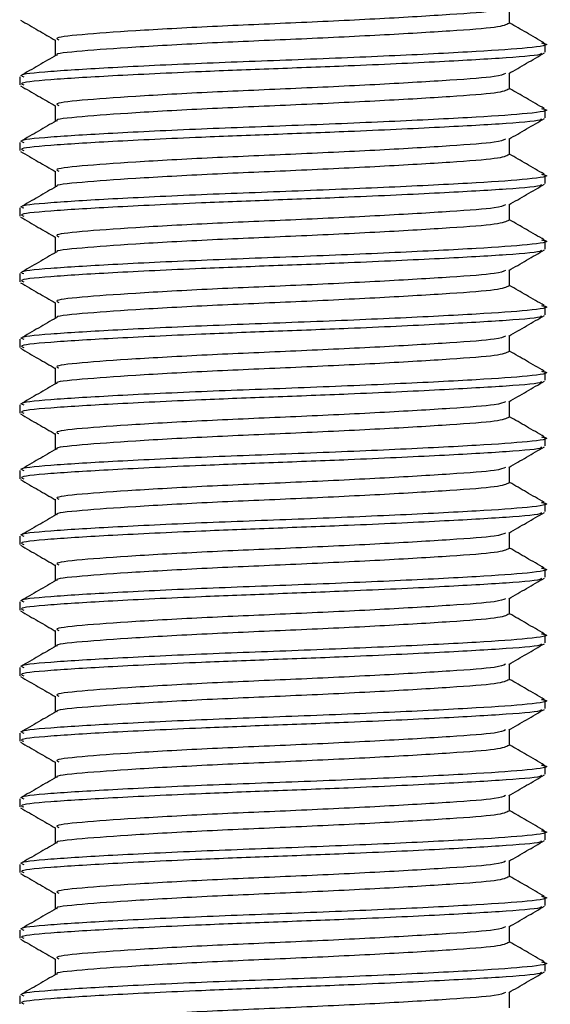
# Model space of a CAD drawing. Header units: millimetres. Extents: x 0 to 420, y 0 to 297.
# Tile 65 of 72: x 317.481 to 318.378, y 196.21 to 197.876. Entities that reach past the tile are written whole.
import ezdxf

# ---------------------------------------------------------------- set-up
doc = ezdxf.new("R2010")
doc.units = ezdxf.units.MM

msp = doc.modelspace()

# ---------------------------------------------------------------- linework, layer by layer
at = {"color": 7, "linetype": 'Continuous', "lineweight": 25}
for p, q in [((318.30929, 197.86934), (318.30929, 197.89632)), ((317.54138, 197.84159), (317.54138, 197.81457)), ((318.36938, 197.82075), (318.36938, 197.83465)), ((317.48129, 197.77915), (317.48129, 197.76527)), ((318.30929, 197.75833), (318.30929, 197.78531)), ((317.54138, 197.73058), (317.54138, 197.70356)), ((318.36938, 197.70974), (318.36938, 197.72364)), ((318.30929, 197.64732), (318.30929, 197.6743)), ((317.48129, 197.66814), (317.48129, 197.65426)), ((317.54138, 197.61957), (317.54138, 197.59255)), ((318.36938, 197.59872), (318.36938, 197.61263)), ((317.48129, 197.55713), (317.48129, 197.54325)), ((318.30929, 197.53631), (318.30929, 197.56329)), ((317.54138, 197.50856), (317.54138, 197.48154)), ((318.36938, 197.48771), (318.36938, 197.50162)), ((317.48129, 197.44612), (317.48129, 197.43224)), ((318.30929, 197.4253), (318.30929, 197.45228)), ((317.54138, 197.39755), (317.54138, 197.37053)), ((318.36938, 197.3767), (318.36938, 197.39061)), ((318.30929, 197.31429), (318.30929, 197.34126)), ((317.48129, 197.33511), (317.48129, 197.32123)), ((317.54138, 197.28654), (317.54138, 197.25952)), ((318.36938, 197.26569), (318.36938, 197.27959)), ((317.48129, 197.22409), (317.48129, 197.21022)), ((318.30929, 197.20328), (318.30929, 197.23025)), ((317.54138, 197.17553), (317.54138, 197.14851)), ((318.36938, 197.15468), (318.36938, 197.16858)), ((317.48129, 197.11308), (317.48129, 197.09921)), ((318.30929, 197.09227), (318.30929, 197.11924)), ((317.54138, 197.06452), (317.54138, 197.0375)), ((318.36938, 197.04367), (318.36938, 197.05757)), ((318.30929, 196.98126), (318.30929, 197.00823)), ((317.48129, 197.00207), (317.48129, 196.9882)), ((317.54138, 196.95351), (317.54138, 196.92649)), ((318.36938, 196.93266), (318.36938, 196.94656)), ((317.48129, 196.89106), (317.48129, 196.87719)), ((318.30929, 196.87025), (318.30929, 196.89722)), ((317.54138, 196.84249), (317.54138, 196.81547)), ((318.36938, 196.82165), (318.36938, 196.83555)), ((317.48129, 196.78005), (317.48129, 196.76618)), ((318.30929, 196.75924), (318.30929, 196.78621)), ((317.54138, 196.73148), (317.54138, 196.70446)), ((318.36938, 196.71064), (318.36938, 196.72454)), ((318.30929, 196.64823), (318.30929, 196.6752)), ((317.48129, 196.66904), (317.48129, 196.65516)), ((317.54138, 196.62047), (317.54138, 196.59345)), ((318.36938, 196.59963), (318.36938, 196.61353)), ((317.48129, 196.55803), (317.48129, 196.54415)), ((318.30929, 196.53722), (318.30929, 196.56419)), ((317.54138, 196.50946), (317.54138, 196.48244)), ((318.36938, 196.48862), (318.36938, 196.50252)), ((317.48129, 196.44702), (317.48129, 196.43314)), ((318.30929, 196.4262), (318.30929, 196.45318)), ((317.54138, 196.39845), (317.54138, 196.37143)), ((318.36938, 196.37761), (318.36938, 196.39151)), ((318.30929, 196.31519), (318.30929, 196.34217)), ((317.48129, 196.33601), (317.48129, 196.32213)), ((317.54138, 196.28744), (317.54138, 196.26042)), ((318.36938, 196.2666), (318.36938, 196.2805)), ((317.48129, 196.225), (317.48129, 196.21112)), ((318.30929, 196.20418), (318.30929, 196.23116))]:
    msp.add_line(p, q, dxfattribs=at)
for points, knots in [([(318.30231, 197.8955), (318.29837, 197.89374), (318.28926, 197.88967), (318.21262, 197.88421), (318.09446, 197.87705), (317.9498, 197.87017), (317.80247, 197.86404), (317.67173, 197.85672), (317.58136, 197.85023), (317.53821, 197.84533), (317.54563, 197.8423), (317.54735, 197.8416)], [0, 0, 0, 0, 0.0928513, 0.2144969, 0.3409489, 0.4662923, 0.5884099, 0.7154561, 0.8391321, 0.9626844, 1, 1, 1, 1]), ([(317.48259, 197.87485), (317.49265, 197.86903), (317.51224, 197.85769), (317.53184, 197.84634), (317.54138, 197.84081)], [0, 0, 0, 0, 0.5130376, 1, 1, 1, 1]), ([(318.30828, 197.86935), (318.30357, 197.86704), (318.29417, 197.86241), (318.21307, 197.85645), (318.09434, 197.8493), (317.94981, 197.84241), (317.80256, 197.83629), (317.67135, 197.82897), (317.58276, 197.82247), (317.53985, 197.81814), (317.54424, 197.81572), (317.54443, 197.81561)], [0, 0, 0, 0, 0.1221089, 0.2440673, 0.3708443, 0.4965099, 0.6189414, 0.7463142, 0.8703081, 0.994178, 1, 1, 1, 1]), ([(318.36782, 197.83619), (318.35777, 197.84201), (318.33825, 197.8533), (318.31875, 197.8646), (318.30929, 197.87008)], [0, 0, 0, 0, 0.5152084, 1, 1, 1, 1]), ([(318.36298, 197.83617), (318.36537, 197.83576), (318.3809, 197.83305), (318.34648, 197.82776), (318.25992, 197.82177), (318.12029, 197.8146), (317.95379, 197.80772), (317.7832, 197.8016), (317.63206, 197.79427), (317.52752, 197.78779), (317.47762, 197.78288), (317.48621, 197.77985), (317.4882, 197.77915)], [0, 0, 0, 0, 0.0217297, 0.1414261, 0.2565525, 0.3762225, 0.4948447, 0.6104172, 0.7306489, 0.8476948, 0.9646236, 1, 1, 1, 1]), ([(317.54315, 197.8156), (317.5331, 197.80978), (317.51301, 197.79813), (317.4929, 197.7865), (317.48285, 197.78068)], [0, 0, 0, 0, 0.4999039, 1, 1, 1, 1]), ([(318.36179, 197.81933), (318.36257, 197.81873), (318.36635, 197.81581), (318.30924, 197.81096), (318.19716, 197.80451), (318.05262, 197.79775), (317.91107, 197.79242), (317.77096, 197.7871), (317.63201, 197.7804), (317.52754, 197.77391), (317.47762, 197.769), (317.48621, 197.76598), (317.4882, 197.76527)], [0, 0, 0, 0, 0.0318208, 0.1550726, 0.2780795, 0.40465, 0.4988, 0.5899648, 0.7165084, 0.839699, 0.9627664, 1, 1, 1, 1]), ([(318.30777, 197.78443), (318.31782, 197.79025), (318.33792, 197.80189), (318.35802, 197.81353), (318.36808, 197.81935)], [0, 0, 0, 0, 0.4998993, 1, 1, 1, 1]), ([(318.30231, 197.78448), (318.29837, 197.78273), (318.28926, 197.77866), (318.21262, 197.7732), (318.09446, 197.76604), (317.9498, 197.75916), (317.80247, 197.75303), (317.67173, 197.74571), (317.58136, 197.73922), (317.53821, 197.73431), (317.54563, 197.73129), (317.54735, 197.73058)], [0, 0, 0, 0, 0.0928513, 0.2144969, 0.3409489, 0.4662923, 0.5884099, 0.7154561, 0.8391321, 0.9626844, 1, 1, 1, 1]), ([(317.48259, 197.76384), (317.49265, 197.75802), (317.51224, 197.74668), (317.53184, 197.73533), (317.54138, 197.7298)], [0, 0, 0, 0, 0.51303762, 1, 1, 1, 1]), ([(318.30828, 197.75834), (318.30357, 197.75603), (318.29417, 197.7514), (318.21307, 197.74544), (318.09434, 197.73829), (317.94981, 197.7314), (317.80256, 197.72528), (317.67135, 197.71796), (317.58276, 197.71146), (317.53985, 197.70713), (317.54424, 197.70471), (317.54443, 197.7046)], [0, 0, 0, 0, 0.1221089, 0.2440673, 0.3708443, 0.4965099, 0.6189414, 0.7463142, 0.8703081, 0.994178, 1, 1, 1, 1]), ([(318.36782, 197.72518), (318.35777, 197.73099), (318.33825, 197.74229), (318.31875, 197.75359), (318.30929, 197.75907)], [0, 0, 0, 0, 0.5152084, 1, 1, 1, 1]), ([(318.36298, 197.72516), (318.36537, 197.72475), (318.3809, 197.72204), (318.34648, 197.71675), (318.25992, 197.71076), (318.12029, 197.70359), (317.95379, 197.69671), (317.7832, 197.69059), (317.63206, 197.68326), (317.52752, 197.67678), (317.47762, 197.67187), (317.48621, 197.66884), (317.4882, 197.66814)], [0, 0, 0, 0, 0.0217297, 0.1414261, 0.2565525, 0.3762225, 0.4948447, 0.6104172, 0.7306489, 0.8476948, 0.9646236, 1, 1, 1, 1]), ([(318.36179, 197.70832), (318.36257, 197.70772), (318.36635, 197.7048), (318.30924, 197.69995), (318.19716, 197.6935), (318.05262, 197.68674), (317.91107, 197.68141), (317.77096, 197.67609), (317.63201, 197.66939), (317.52754, 197.6629), (317.47762, 197.65799), (317.48621, 197.65496), (317.4882, 197.65426)], [0, 0, 0, 0, 0.0318208, 0.1550726, 0.2780795, 0.40465, 0.4988, 0.5899648, 0.7165084, 0.839699, 0.9627664, 1, 1, 1, 1]), ([(318.30777, 197.67342), (318.31782, 197.67924), (318.33792, 197.69088), (318.35802, 197.70252), (318.36808, 197.70834)], [0, 0, 0, 0, 0.4998993, 1, 1, 1, 1]), ([(317.54315, 197.70459), (317.5331, 197.69877), (317.51301, 197.68712), (317.4929, 197.67549), (317.48285, 197.66967)], [0, 0, 0, 0, 0.4999039, 1, 1, 1, 1]), ([(318.30231, 197.67347), (318.29837, 197.67171), (318.28926, 197.66765), (318.21262, 197.66219), (318.09446, 197.65503), (317.9498, 197.64814), (317.80247, 197.64202), (317.67173, 197.6347), (317.58136, 197.62821), (317.53821, 197.6233), (317.54563, 197.62028), (317.54735, 197.61957)], [0, 0, 0, 0, 0.0928513, 0.2144969, 0.3409489, 0.4662923, 0.5884099, 0.7154561, 0.8391321, 0.9626844, 1, 1, 1, 1]), ([(317.48259, 197.65283), (317.49265, 197.64701), (317.51224, 197.63567), (317.53184, 197.62432), (317.54138, 197.61879)], [0, 0, 0, 0, 0.5130376, 1, 1, 1, 1]), ([(318.30828, 197.64733), (318.30357, 197.64501), (318.29417, 197.64039), (318.21307, 197.63443), (318.09434, 197.62728), (317.94981, 197.62039), (317.80256, 197.61427), (317.67135, 197.60695), (317.58276, 197.60045), (317.53985, 197.59612), (317.54424, 197.5937), (317.54443, 197.59359)], [0, 0, 0, 0, 0.1221089, 0.2440673, 0.3708443, 0.4965099, 0.6189414, 0.7463142, 0.8703081, 0.994178, 1, 1, 1, 1]), ([(318.36782, 197.61417), (318.35777, 197.61998), (318.33825, 197.63128), (318.31875, 197.64258), (318.30929, 197.64806)], [0, 0, 0, 0, 0.5152084, 1, 1, 1, 1]), ([(318.36298, 197.61415), (318.36537, 197.61374), (318.3809, 197.61103), (318.34648, 197.60573), (318.25992, 197.59975), (318.12029, 197.59258), (317.95379, 197.5857), (317.7832, 197.57958), (317.63206, 197.57225), (317.52752, 197.56577), (317.47762, 197.56086), (317.48621, 197.55783), (317.4882, 197.55713)], [0, 0, 0, 0, 0.0217297, 0.1414261, 0.2565525, 0.3762225, 0.4948447, 0.6104172, 0.7306489, 0.8476948, 0.9646236, 1, 1, 1, 1]), ([(317.54315, 197.59357), (317.5331, 197.58775), (317.51301, 197.57611), (317.4929, 197.56448), (317.48285, 197.55866)], [0, 0, 0, 0, 0.4999039, 1, 1, 1, 1]), ([(318.36179, 197.59731), (318.36257, 197.59671), (318.36635, 197.59379), (318.30924, 197.58894), (318.19716, 197.58249), (318.05262, 197.57573), (317.91107, 197.5704), (317.77096, 197.56508), (317.63201, 197.55838), (317.52754, 197.55189), (317.47762, 197.54698), (317.48621, 197.54395), (317.4882, 197.54325)], [0, 0, 0, 0, 0.0318208, 0.1550726, 0.2780795, 0.40465, 0.4988, 0.5899648, 0.7165084, 0.839699, 0.9627664, 1, 1, 1, 1]), ([(318.30777, 197.56241), (318.31782, 197.56823), (318.33792, 197.57987), (318.35802, 197.59151), (318.36808, 197.59733)], [0, 0, 0, 0, 0.4998993, 1, 1, 1, 1]), ([(318.30231, 197.56246), (318.29837, 197.5607), (318.28926, 197.55664), (318.21262, 197.55118), (318.09446, 197.54402), (317.9498, 197.53713), (317.80247, 197.53101), (317.67173, 197.52369), (317.58136, 197.5172), (317.53821, 197.51229), (317.54563, 197.50927), (317.54735, 197.50856)], [0, 0, 0, 0, 0.0928513, 0.2144969, 0.3409489, 0.4662923, 0.5884099, 0.7154561, 0.8391321, 0.9626844, 1, 1, 1, 1]), ([(317.48259, 197.54182), (317.49265, 197.536), (317.51224, 197.52466), (317.53184, 197.51331), (317.54138, 197.50778)], [0, 0, 0, 0, 0.5130376, 1, 1, 1, 1]), ([(318.30828, 197.53632), (318.30357, 197.534), (318.29417, 197.52938), (318.21307, 197.52342), (318.09434, 197.51626), (317.94981, 197.50938), (317.80256, 197.50326), (317.67135, 197.49594), (317.58276, 197.48943), (317.53985, 197.48511), (317.54424, 197.48269), (317.54443, 197.48258)], [0, 0, 0, 0, 0.1221089, 0.2440673, 0.3708443, 0.4965099, 0.6189414, 0.7463142, 0.8703081, 0.994178, 1, 1, 1, 1]), ([(318.36782, 197.50315), (318.35777, 197.50897), (318.33825, 197.52027), (318.31875, 197.53157), (318.30929, 197.53704)], [0, 0, 0, 0, 0.5152084, 1, 1, 1, 1]), ([(318.36298, 197.50314), (318.36537, 197.50272), (318.3809, 197.50002), (318.34648, 197.49472), (318.25992, 197.48874), (318.12029, 197.48157), (317.95379, 197.47469), (317.7832, 197.46857), (317.63206, 197.46124), (317.52752, 197.45476), (317.47762, 197.44985), (317.48621, 197.44682), (317.4882, 197.44612)], [0, 0, 0, 0, 0.0217297, 0.1414261, 0.2565525, 0.3762225, 0.4948447, 0.6104172, 0.7306489, 0.8476948, 0.9646236, 1, 1, 1, 1]), ([(317.54315, 197.48256), (317.5331, 197.47674), (317.51301, 197.4651), (317.4929, 197.45347), (317.48285, 197.44765)], [0, 0, 0, 0, 0.4999039, 1, 1, 1, 1]), ([(318.36179, 197.4863), (318.36257, 197.4857), (318.36635, 197.48277), (318.30924, 197.47793), (318.19716, 197.47148), (318.05262, 197.46472), (317.91107, 197.45939), (317.77096, 197.45407), (317.63201, 197.44737), (317.52754, 197.44088), (317.47762, 197.43597), (317.48621, 197.43294), (317.4882, 197.43224)], [0, 0, 0, 0, 0.0318208, 0.1550726, 0.2780795, 0.40465, 0.4988, 0.5899648, 0.7165084, 0.839699, 0.9627664, 1, 1, 1, 1]), ([(318.30777, 197.45139), (318.31782, 197.45722), (318.33792, 197.46886), (318.35802, 197.4805), (318.36808, 197.48632)], [0, 0, 0, 0, 0.4998993, 1, 1, 1, 1]), ([(318.30231, 197.45145), (318.29837, 197.44969), (318.28926, 197.44563), (318.21262, 197.44017), (318.09446, 197.43301), (317.9498, 197.42612), (317.80247, 197.42), (317.67173, 197.41268), (317.58136, 197.40619), (317.53821, 197.40128), (317.54563, 197.39825), (317.54735, 197.39755)], [0, 0, 0, 0, 0.0928513, 0.2144969, 0.3409489, 0.4662923, 0.5884099, 0.7154561, 0.8391321, 0.9626844, 1, 1, 1, 1]), ([(317.48259, 197.43081), (317.49265, 197.42499), (317.51224, 197.41365), (317.53184, 197.4023), (317.54138, 197.39677)], [0, 0, 0, 0, 0.5130376, 1, 1, 1, 1]), ([(318.30828, 197.42531), (318.30357, 197.42299), (318.29417, 197.41836), (318.21307, 197.41241), (318.09434, 197.40525), (317.94981, 197.39837), (317.80256, 197.39224), (317.67135, 197.38493), (317.58276, 197.37842), (317.53985, 197.3741), (317.54424, 197.37168), (317.54443, 197.37157)], [0, 0, 0, 0, 0.1221089, 0.2440673, 0.3708443, 0.4965099, 0.6189414, 0.7463142, 0.8703081, 0.994178, 1, 1, 1, 1]), ([(318.36782, 197.39214), (318.35777, 197.39796), (318.33825, 197.40926), (318.31875, 197.42056), (318.30929, 197.42603)], [0, 0, 0, 0, 0.5152084, 1, 1, 1, 1]), ([(318.36298, 197.39213), (318.36537, 197.39171), (318.3809, 197.38901), (318.34648, 197.38371), (318.25992, 197.37773), (318.12029, 197.37056), (317.95379, 197.36368), (317.7832, 197.35755), (317.63206, 197.35023), (317.52752, 197.34374), (317.47762, 197.33884), (317.48621, 197.33581), (317.4882, 197.33511)], [0, 0, 0, 0, 0.0217297, 0.1414261, 0.2565525, 0.3762225, 0.4948447, 0.6104172, 0.7306489, 0.8476948, 0.9646236, 1, 1, 1, 1]), ([(318.36179, 197.37529), (318.36257, 197.37469), (318.36635, 197.37176), (318.30924, 197.36692), (318.19716, 197.36047), (318.05262, 197.35371), (317.91107, 197.34838), (317.77096, 197.34306), (317.63201, 197.33636), (317.52754, 197.32987), (317.47762, 197.32496), (317.48621, 197.32193), (317.4882, 197.32123)], [0, 0, 0, 0, 0.0318208, 0.1550726, 0.2780795, 0.40465, 0.4988, 0.5899648, 0.7165084, 0.839699, 0.9627664, 1, 1, 1, 1]), ([(318.30777, 197.34038), (318.31782, 197.3462), (318.33792, 197.35785), (318.35802, 197.36949), (318.36808, 197.37531)], [0, 0, 0, 0, 0.4998993, 1, 1, 1, 1]), ([(317.54315, 197.37155), (317.5331, 197.36573), (317.51301, 197.35409), (317.4929, 197.34246), (317.48285, 197.33664)], [0, 0, 0, 0, 0.4999039, 1, 1, 1, 1]), ([(318.30231, 197.34044), (318.29837, 197.33868), (318.28926, 197.33462), (318.21262, 197.32916), (318.09446, 197.32199), (317.9498, 197.31511), (317.80247, 197.30899), (317.67173, 197.30166), (317.58136, 197.29518), (317.53821, 197.29027), (317.54563, 197.28724), (317.54735, 197.28654)], [0, 0, 0, 0, 0.0928513, 0.2144969, 0.3409489, 0.4662923, 0.5884099, 0.7154561, 0.8391321, 0.9626844, 1, 1, 1, 1]), ([(317.48259, 197.3198), (317.49265, 197.31398), (317.51224, 197.30264), (317.53184, 197.29129), (317.54138, 197.28576)], [0, 0, 0, 0, 0.5130376, 1, 1, 1, 1]), ([(318.30828, 197.3143), (318.30357, 197.31198), (318.29417, 197.30735), (318.21307, 197.3014), (318.09434, 197.29424), (317.94981, 197.28736), (317.80256, 197.28123), (317.67135, 197.27391), (317.58276, 197.26741), (317.53985, 197.26309), (317.54424, 197.26067), (317.54443, 197.26056)], [0, 0, 0, 0, 0.1221089, 0.2440673, 0.3708443, 0.4965099, 0.6189414, 0.7463142, 0.8703081, 0.994178, 1, 1, 1, 1]), ([(318.36782, 197.28113), (318.35777, 197.28695), (318.33825, 197.29825), (318.31875, 197.30955), (318.30929, 197.31502)], [0, 0, 0, 0, 0.51520836, 1, 1, 1, 1]), ([(318.36298, 197.28112), (318.36537, 197.2807), (318.3809, 197.278), (318.34648, 197.2727), (318.25992, 197.26672), (318.12029, 197.25955), (317.95379, 197.25267), (317.7832, 197.24654), (317.63206, 197.23922), (317.52752, 197.23273), (317.47762, 197.22783), (317.48621, 197.2248), (317.4882, 197.22409)], [0, 0, 0, 0, 0.0217297, 0.1414261, 0.2565525, 0.3762225, 0.4948447, 0.6104172, 0.7306489, 0.8476948, 0.9646236, 1, 1, 1, 1]), ([(317.54315, 197.26054), (317.5331, 197.25472), (317.51301, 197.24308), (317.4929, 197.23145), (317.48285, 197.22563)], [0, 0, 0, 0, 0.4999039, 1, 1, 1, 1]), ([(318.36179, 197.26428), (318.36257, 197.26368), (318.36635, 197.26075), (318.30924, 197.25591), (318.19716, 197.24946), (318.05262, 197.2427), (317.91107, 197.23737), (317.77096, 197.23205), (317.63201, 197.22535), (317.52754, 197.21886), (317.47762, 197.21395), (317.48621, 197.21092), (317.4882, 197.21022)], [0, 0, 0, 0, 0.0318208, 0.1550726, 0.2780795, 0.40465, 0.4988, 0.5899648, 0.7165084, 0.839699, 0.9627664, 1, 1, 1, 1]), ([(318.30777, 197.22937), (318.31782, 197.23519), (318.33792, 197.24684), (318.35802, 197.25848), (318.36808, 197.2643)], [0, 0, 0, 0, 0.4998993, 1, 1, 1, 1]), ([(318.30231, 197.22943), (318.29837, 197.22767), (318.28926, 197.22361), (318.21262, 197.21815), (318.09446, 197.21098), (317.9498, 197.2041), (317.80247, 197.19798), (317.67173, 197.19065), (317.58136, 197.18417), (317.53821, 197.17926), (317.54563, 197.17623), (317.54735, 197.17553)], [0, 0, 0, 0, 0.0928513, 0.2144969, 0.3409489, 0.4662923, 0.5884099, 0.7154561, 0.8391321, 0.9626844, 1, 1, 1, 1]), ([(317.48259, 197.20879), (317.49265, 197.20297), (317.51224, 197.19163), (317.53184, 197.18028), (317.54138, 197.17475)], [0, 0, 0, 0, 0.5130376, 1, 1, 1, 1]), ([(318.30828, 197.20329), (318.30357, 197.20097), (318.29417, 197.19634), (318.21307, 197.19039), (318.09434, 197.18323), (317.94981, 197.17635), (317.80256, 197.17022), (317.67135, 197.1629), (317.58276, 197.1564), (317.53985, 197.15208), (317.54424, 197.14965), (317.54443, 197.14955)], [0, 0, 0, 0, 0.1221089, 0.2440673, 0.3708443, 0.4965099, 0.6189414, 0.7463142, 0.8703081, 0.994178, 1, 1, 1, 1]), ([(318.36782, 197.17012), (318.35777, 197.17594), (318.33825, 197.18723), (318.31875, 197.19853), (318.30929, 197.20401)], [0, 0, 0, 0, 0.5152084, 1, 1, 1, 1]), ([(318.36298, 197.17011), (318.36537, 197.16969), (318.3809, 197.16699), (318.34648, 197.16169), (318.25992, 197.15571), (318.12029, 197.14854), (317.95379, 197.14166), (317.7832, 197.13553), (317.63206, 197.12821), (317.52752, 197.12172), (317.47762, 197.11682), (317.48621, 197.11379), (317.4882, 197.11308)], [0, 0, 0, 0, 0.0217297, 0.1414261, 0.2565525, 0.3762225, 0.4948447, 0.6104172, 0.7306489, 0.8476948, 0.9646236, 1, 1, 1, 1]), ([(317.54315, 197.14953), (317.5331, 197.14371), (317.51301, 197.13207), (317.4929, 197.12044), (317.48285, 197.11462)], [0, 0, 0, 0, 0.49990393, 1, 1, 1, 1]), ([(318.36179, 197.15327), (318.36257, 197.15267), (318.36635, 197.14974), (318.30924, 197.1449), (318.19716, 197.13845), (318.05262, 197.13169), (317.91107, 197.12635), (317.77096, 197.12104), (317.63201, 197.11434), (317.52754, 197.10784), (317.47762, 197.10294), (317.48621, 197.09991), (317.4882, 197.09921)], [0, 0, 0, 0, 0.0318208, 0.1550726, 0.2780795, 0.40465, 0.4988, 0.5899648, 0.7165084, 0.839699, 0.9627664, 1, 1, 1, 1]), ([(318.30777, 197.11836), (318.31782, 197.12418), (318.33792, 197.13583), (318.35802, 197.14746), (318.36808, 197.15328)], [0, 0, 0, 0, 0.4998993, 1, 1, 1, 1]), ([(318.30231, 197.11842), (318.29837, 197.11666), (318.28926, 197.1126), (318.21262, 197.10714), (318.09446, 197.09997), (317.9498, 197.09309), (317.80247, 197.08697), (317.67173, 197.07964), (317.58136, 197.07316), (317.53821, 197.06825), (317.54563, 197.06522), (317.54735, 197.06452)], [0, 0, 0, 0, 0.0928513, 0.2144969, 0.3409489, 0.4662923, 0.5884099, 0.7154561, 0.8391321, 0.9626844, 1, 1, 1, 1]), ([(317.48259, 197.09778), (317.49265, 197.09196), (317.51224, 197.08062), (317.53184, 197.06927), (317.54138, 197.06374)], [0, 0, 0, 0, 0.5130376, 1, 1, 1, 1]), ([(318.30828, 197.09228), (318.30357, 197.08996), (318.29417, 197.08533), (318.21307, 197.07938), (318.09434, 197.07222), (317.94981, 197.06534), (317.80256, 197.05921), (317.67135, 197.05189), (317.58276, 197.04539), (317.53985, 197.04107), (317.54424, 197.03864), (317.54443, 197.03853)], [0, 0, 0, 0, 0.1221089, 0.2440673, 0.3708443, 0.4965099, 0.6189414, 0.7463142, 0.8703081, 0.994178, 1, 1, 1, 1]), ([(318.36782, 197.05911), (318.35777, 197.06493), (318.33825, 197.07622), (318.31875, 197.08752), (318.30929, 197.093)], [0, 0, 0, 0, 0.5152084, 1, 1, 1, 1]), ([(318.36298, 197.0591), (318.36537, 197.05868), (318.3809, 197.05598), (318.34648, 197.05068), (318.25992, 197.0447), (318.12029, 197.03753), (317.95379, 197.03065), (317.7832, 197.02452), (317.63206, 197.0172), (317.52752, 197.01071), (317.47762, 197.00581), (317.48621, 197.00278), (317.4882, 197.00207)], [0, 0, 0, 0, 0.0217297, 0.1414261, 0.2565525, 0.3762225, 0.4948447, 0.6104172, 0.7306489, 0.8476948, 0.9646236, 1, 1, 1, 1]), ([(318.36179, 197.04226), (318.36257, 197.04166), (318.36635, 197.03873), (318.30924, 197.03389), (318.19716, 197.02743), (318.05262, 197.02068), (317.91107, 197.01534), (317.77096, 197.01003), (317.63201, 197.00333), (317.52754, 196.99683), (317.47762, 196.99193), (317.48621, 196.9889), (317.4882, 196.9882)], [0, 0, 0, 0, 0.03182081, 0.15507259, 0.27807947, 0.40465, 0.49880004, 0.58996479, 0.71650844, 0.83969902, 0.96276642, 1, 1, 1, 1]), ([(318.30777, 197.00735), (318.31782, 197.01317), (318.33792, 197.02482), (318.35802, 197.03645), (318.36808, 197.04227)], [0, 0, 0, 0, 0.4998993, 1, 1, 1, 1]), ([(317.54315, 197.03852), (317.5331, 197.0327), (317.51301, 197.02106), (317.4929, 197.00942), (317.48285, 197.00361)], [0, 0, 0, 0, 0.4999039, 1, 1, 1, 1]), ([(318.30231, 197.00741), (318.29837, 197.00565), (318.28926, 197.00159), (318.21262, 196.99613), (318.09446, 196.98896), (317.9498, 196.98208), (317.80247, 196.97595), (317.67173, 196.96863), (317.58136, 196.96214), (317.53821, 196.95724), (317.54563, 196.95421), (317.54735, 196.95351)], [0, 0, 0, 0, 0.0928513, 0.2144969, 0.3409489, 0.4662923, 0.5884099, 0.7154561, 0.8391321, 0.9626844, 1, 1, 1, 1]), ([(317.48259, 196.98677), (317.49265, 196.98095), (317.51224, 196.9696), (317.53184, 196.95825), (317.54138, 196.95273)], [0, 0, 0, 0, 0.5130376, 1, 1, 1, 1]), ([(318.30828, 196.98127), (318.30357, 196.97895), (318.29417, 196.97432), (318.21307, 196.96837), (318.09434, 196.96121), (317.94981, 196.95433), (317.80256, 196.9482), (317.67135, 196.94088), (317.58276, 196.93438), (317.53985, 196.93005), (317.54424, 196.92763), (317.54443, 196.92752)], [0, 0, 0, 0, 0.1221089, 0.2440673, 0.3708443, 0.4965099, 0.6189414, 0.7463142, 0.8703081, 0.994178, 1, 1, 1, 1]), ([(318.36782, 196.9481), (318.35777, 196.95392), (318.33825, 196.96521), (318.31875, 196.97651), (318.30929, 196.98199)], [0, 0, 0, 0, 0.51520836, 1, 1, 1, 1]), ([(318.36298, 196.94809), (318.36537, 196.94767), (318.3809, 196.94497), (318.34648, 196.93967), (318.25992, 196.93369), (318.12029, 196.92652), (317.95379, 196.91964), (317.7832, 196.91351), (317.63206, 196.90619), (317.52752, 196.8997), (317.47762, 196.89479), (317.48621, 196.89177), (317.4882, 196.89106)], [0, 0, 0, 0, 0.0217297, 0.1414261, 0.2565525, 0.3762225, 0.4948447, 0.6104172, 0.7306489, 0.8476948, 0.9646236, 1, 1, 1, 1]), ([(317.54315, 196.92751), (317.5331, 196.92169), (317.51301, 196.91005), (317.4929, 196.89841), (317.48285, 196.8926)], [0, 0, 0, 0, 0.4999039, 1, 1, 1, 1]), ([(318.36179, 196.93125), (318.36257, 196.93065), (318.36635, 196.92772), (318.30924, 196.92288), (318.19716, 196.91642), (318.05262, 196.90967), (317.91107, 196.90433), (317.77096, 196.89901), (317.63201, 196.89232), (317.52754, 196.88582), (317.47762, 196.88092), (317.48621, 196.87789), (317.4882, 196.87719)], [0, 0, 0, 0, 0.03182081, 0.15507259, 0.27807947, 0.40465, 0.49880004, 0.58996479, 0.71650844, 0.83969902, 0.96276642, 1, 1, 1, 1]), ([(318.30777, 196.89634), (318.31782, 196.90216), (318.33792, 196.91381), (318.35802, 196.92544), (318.36808, 196.93126)], [0, 0, 0, 0, 0.4998993, 1, 1, 1, 1]), ([(318.30231, 196.8964), (318.29837, 196.89464), (318.28926, 196.89057), (318.21262, 196.88512), (318.09446, 196.87795), (317.9498, 196.87107), (317.80247, 196.86494), (317.67173, 196.85762), (317.58136, 196.85113), (317.53821, 196.84623), (317.54563, 196.8432), (317.54735, 196.8425)], [0, 0, 0, 0, 0.0928513, 0.2144969, 0.3409489, 0.4662923, 0.5884099, 0.7154561, 0.8391321, 0.9626844, 1, 1, 1, 1]), ([(317.48259, 196.87576), (317.49265, 196.86994), (317.51224, 196.85859), (317.53184, 196.84724), (317.54138, 196.84172)], [0, 0, 0, 0, 0.5130376, 1, 1, 1, 1]), ([(318.30828, 196.87025), (318.30357, 196.86794), (318.29417, 196.86331), (318.21307, 196.85736), (318.09434, 196.8502), (317.94981, 196.84332), (317.80256, 196.83719), (317.67135, 196.82987), (317.58276, 196.82337), (317.53985, 196.81904), (317.54424, 196.81662), (317.54443, 196.81651)], [0, 0, 0, 0, 0.1221089, 0.2440673, 0.3708443, 0.4965099, 0.6189414, 0.7463142, 0.8703081, 0.994178, 1, 1, 1, 1]), ([(318.36782, 196.83709), (318.35777, 196.84291), (318.33825, 196.8542), (318.31875, 196.8655), (318.30929, 196.87098)], [0, 0, 0, 0, 0.5152084, 1, 1, 1, 1]), ([(318.36298, 196.83708), (318.36537, 196.83666), (318.3809, 196.83395), (318.34648, 196.82866), (318.25992, 196.82268), (318.12029, 196.81551), (317.95379, 196.80863), (317.7832, 196.8025), (317.63206, 196.79518), (317.52752, 196.78869), (317.47762, 196.78378), (317.48621, 196.78075), (317.4882, 196.78005)], [0, 0, 0, 0, 0.0217297, 0.1414261, 0.2565525, 0.3762225, 0.4948447, 0.6104172, 0.7306489, 0.8476948, 0.9646236, 1, 1, 1, 1]), ([(317.54315, 196.8165), (317.5331, 196.81068), (317.51301, 196.79904), (317.4929, 196.7874), (317.48285, 196.78158)], [0, 0, 0, 0, 0.4999039, 1, 1, 1, 1]), ([(318.36179, 196.82024), (318.36257, 196.81964), (318.36635, 196.81671), (318.30924, 196.81186), (318.19716, 196.80541), (318.05262, 196.79865), (317.91107, 196.79332), (317.77096, 196.788), (317.63201, 196.78131), (317.52754, 196.77481), (317.47762, 196.76991), (317.48621, 196.76688), (317.4882, 196.76618)], [0, 0, 0, 0, 0.0318208, 0.1550726, 0.2780795, 0.40465, 0.4988, 0.5899648, 0.7165084, 0.839699, 0.9627664, 1, 1, 1, 1]), ([(318.30777, 196.78533), (318.31782, 196.79115), (318.33792, 196.8028), (318.35802, 196.81443), (318.36808, 196.82025)], [0, 0, 0, 0, 0.4998993, 1, 1, 1, 1]), ([(318.30231, 196.78539), (318.29837, 196.78363), (318.28926, 196.77956), (318.21262, 196.77411), (318.09446, 196.76694), (317.9498, 196.76006), (317.80247, 196.75393), (317.67173, 196.74661), (317.58136, 196.74012), (317.53821, 196.73522), (317.54563, 196.73219), (317.54735, 196.73149)], [0, 0, 0, 0, 0.0928513, 0.2144969, 0.3409489, 0.4662923, 0.5884099, 0.7154561, 0.8391321, 0.9626844, 1, 1, 1, 1]), ([(317.48259, 196.76475), (317.49265, 196.75893), (317.51224, 196.74758), (317.53184, 196.73623), (317.54138, 196.73071)], [0, 0, 0, 0, 0.5130376, 1, 1, 1, 1]), ([(318.30828, 196.75924), (318.30357, 196.75693), (318.29417, 196.7523), (318.21307, 196.74635), (318.09434, 196.73919), (317.94981, 196.73231), (317.80256, 196.72618), (317.67135, 196.71886), (317.58276, 196.71236), (317.53985, 196.70803), (317.54424, 196.70561), (317.54443, 196.7055)], [0, 0, 0, 0, 0.1221089, 0.2440673, 0.3708443, 0.4965099, 0.6189414, 0.7463142, 0.8703081, 0.994178, 1, 1, 1, 1]), ([(318.36782, 196.72608), (318.35777, 196.7319), (318.33825, 196.74319), (318.31875, 196.75449), (318.30929, 196.75997)], [0, 0, 0, 0, 0.5152084, 1, 1, 1, 1]), ([(318.36298, 196.72607), (318.36537, 196.72565), (318.3809, 196.72294), (318.34648, 196.71765), (318.25992, 196.71167), (318.12029, 196.7045), (317.95379, 196.69761), (317.7832, 196.69149), (317.63206, 196.68417), (317.52752, 196.67768), (317.47762, 196.67277), (317.48621, 196.66974), (317.4882, 196.66904)], [0, 0, 0, 0, 0.0217297, 0.14142613, 0.2565525, 0.3762225, 0.49484466, 0.61041717, 0.73064887, 0.84769476, 0.96462361, 1, 1, 1, 1]), ([(318.36179, 196.70922), (318.36257, 196.70862), (318.36635, 196.7057), (318.30924, 196.70085), (318.19716, 196.6944), (318.05262, 196.68764), (317.91107, 196.68231), (317.77096, 196.67699), (317.63201, 196.6703), (317.52754, 196.6638), (317.47762, 196.6589), (317.48621, 196.65587), (317.4882, 196.65516)], [0, 0, 0, 0, 0.0318208, 0.1550726, 0.2780795, 0.40465, 0.4988, 0.5899648, 0.7165084, 0.839699, 0.9627664, 1, 1, 1, 1]), ([(318.30777, 196.67432), (318.31782, 196.68014), (318.33792, 196.69178), (318.35802, 196.70342), (318.36808, 196.70924)], [0, 0, 0, 0, 0.49989925, 1, 1, 1, 1]), ([(317.54315, 196.70549), (317.5331, 196.69967), (317.51301, 196.68803), (317.4929, 196.67639), (317.48285, 196.67057)], [0, 0, 0, 0, 0.4999039, 1, 1, 1, 1]), ([(318.30231, 196.67438), (318.29837, 196.67262), (318.28926, 196.66855), (318.21262, 196.6631), (318.09446, 196.65593), (317.9498, 196.64905), (317.80247, 196.64292), (317.67173, 196.6356), (317.58136, 196.62911), (317.53821, 196.62421), (317.54563, 196.62118), (317.54735, 196.62048)], [0, 0, 0, 0, 0.0928513, 0.2144969, 0.3409489, 0.4662923, 0.5884099, 0.7154561, 0.8391321, 0.9626844, 1, 1, 1, 1]), ([(317.48259, 196.65374), (317.49265, 196.64792), (317.51224, 196.63657), (317.53184, 196.62522), (317.54138, 196.61969)], [0, 0, 0, 0, 0.5130376, 1, 1, 1, 1]), ([(318.30828, 196.64823), (318.30357, 196.64592), (318.29417, 196.64129), (318.21307, 196.63534), (318.09434, 196.62818), (317.94981, 196.62129), (317.80256, 196.61517), (317.67135, 196.60785), (317.58276, 196.60135), (317.53985, 196.59702), (317.54424, 196.5946), (317.54443, 196.59449)], [0, 0, 0, 0, 0.1221089, 0.2440673, 0.3708443, 0.4965099, 0.6189414, 0.7463142, 0.8703081, 0.994178, 1, 1, 1, 1]), ([(318.36782, 196.61507), (318.35777, 196.62089), (318.33825, 196.63218), (318.31875, 196.64348), (318.30929, 196.64896)], [0, 0, 0, 0, 0.5152084, 1, 1, 1, 1]), ([(318.36298, 196.61505), (318.36537, 196.61464), (318.3809, 196.61193), (318.34648, 196.60664), (318.25992, 196.60065), (318.12029, 196.59349), (317.95379, 196.5866), (317.7832, 196.58048), (317.63206, 196.57316), (317.52752, 196.56667), (317.47762, 196.56176), (317.48621, 196.55873), (317.4882, 196.55803)], [0, 0, 0, 0, 0.0217297, 0.1414261, 0.2565525, 0.3762225, 0.4948447, 0.6104172, 0.7306489, 0.8476948, 0.9646236, 1, 1, 1, 1]), ([(317.54315, 196.59448), (317.5331, 196.58866), (317.51301, 196.57702), (317.4929, 196.56538), (317.48285, 196.55956)], [0, 0, 0, 0, 0.4999039, 1, 1, 1, 1]), ([(318.36179, 196.59821), (318.36257, 196.59761), (318.36635, 196.59469), (318.30924, 196.58984), (318.19716, 196.58339), (318.05262, 196.57663), (317.91107, 196.5713), (317.77096, 196.56598), (317.63201, 196.55929), (317.52754, 196.55279), (317.47762, 196.54789), (317.48621, 196.54486), (317.4882, 196.54415)], [0, 0, 0, 0, 0.0318208, 0.1550726, 0.2780795, 0.40465, 0.4988, 0.5899648, 0.7165084, 0.839699, 0.9627664, 1, 1, 1, 1]), ([(318.30777, 196.56331), (318.31782, 196.56913), (318.33792, 196.58077), (318.35802, 196.59241), (318.36808, 196.59823)], [0, 0, 0, 0, 0.4998993, 1, 1, 1, 1]), ([(318.30231, 196.56337), (318.29837, 196.56161), (318.28926, 196.55754), (318.21262, 196.55208), (318.09446, 196.54492), (317.9498, 196.53804), (317.80247, 196.53191), (317.67173, 196.52459), (317.58136, 196.5181), (317.53821, 196.5132), (317.54563, 196.51017), (317.54735, 196.50947)], [0, 0, 0, 0, 0.0928513, 0.2144969, 0.3409489, 0.4662923, 0.5884099, 0.7154561, 0.8391321, 0.9626844, 1, 1, 1, 1]), ([(317.48259, 196.54273), (317.49265, 196.53691), (317.51224, 196.52556), (317.53184, 196.51421), (317.54138, 196.50868)], [0, 0, 0, 0, 0.5130376, 1, 1, 1, 1]), ([(318.30828, 196.53722), (318.30357, 196.53491), (318.29417, 196.53028), (318.21307, 196.52432), (318.09434, 196.51717), (317.94981, 196.51028), (317.80256, 196.50416), (317.67135, 196.49684), (317.58276, 196.49034), (317.53985, 196.48601), (317.54424, 196.48359), (317.54443, 196.48348)], [0, 0, 0, 0, 0.1221089, 0.2440673, 0.3708443, 0.4965099, 0.6189414, 0.7463142, 0.8703081, 0.994178, 1, 1, 1, 1]), ([(318.36782, 196.50406), (318.35777, 196.50988), (318.33825, 196.52117), (318.31875, 196.53247), (318.30929, 196.53795)], [0, 0, 0, 0, 0.5152084, 1, 1, 1, 1]), ([(318.36298, 196.50404), (318.36537, 196.50363), (318.3809, 196.50092), (318.34648, 196.49563), (318.25992, 196.48964), (318.12029, 196.48247), (317.95379, 196.47559), (317.7832, 196.46947), (317.63206, 196.46215), (317.52752, 196.45566), (317.47762, 196.45075), (317.48621, 196.44772), (317.4882, 196.44702)], [0, 0, 0, 0, 0.0217297, 0.1414261, 0.2565525, 0.3762225, 0.4948447, 0.6104172, 0.7306489, 0.8476948, 0.9646236, 1, 1, 1, 1]), ([(317.54315, 196.48347), (317.5331, 196.47765), (317.51301, 196.46601), (317.4929, 196.45437), (317.48285, 196.44855)], [0, 0, 0, 0, 0.4999039, 1, 1, 1, 1]), ([(318.36179, 196.4872), (318.36257, 196.4866), (318.36635, 196.48368), (318.30924, 196.47883), (318.19716, 196.47238), (318.05262, 196.46562), (317.91107, 196.46029), (317.77096, 196.45497), (317.63201, 196.44828), (317.52754, 196.44178), (317.47762, 196.43688), (317.48621, 196.43385), (317.4882, 196.43314)], [0, 0, 0, 0, 0.0318208, 0.1550726, 0.2780795, 0.40465, 0.4988, 0.5899648, 0.7165084, 0.839699, 0.9627664, 1, 1, 1, 1]), ([(318.30777, 196.4523), (318.31782, 196.45812), (318.33792, 196.46976), (318.35802, 196.4814), (318.36808, 196.48722)], [0, 0, 0, 0, 0.4998993, 1, 1, 1, 1]), ([(318.30231, 196.45236), (318.29837, 196.4506), (318.28926, 196.44653), (318.21262, 196.44107), (318.09446, 196.43391), (317.9498, 196.42703), (317.80247, 196.4209), (317.67173, 196.41358), (317.58136, 196.40709), (317.53821, 196.40219), (317.54563, 196.39916), (317.54735, 196.39846)], [0, 0, 0, 0, 0.0928513, 0.2144969, 0.3409489, 0.4662923, 0.5884099, 0.7154561, 0.8391321, 0.9626844, 1, 1, 1, 1]), ([(317.48259, 196.43171), (317.49265, 196.42589), (317.51224, 196.41455), (317.53184, 196.4032), (317.54138, 196.39767)], [0, 0, 0, 0, 0.5130376, 1, 1, 1, 1]), ([(318.30828, 196.42621), (318.30357, 196.4239), (318.29417, 196.41927), (318.21307, 196.41331), (318.09434, 196.40616), (317.94981, 196.39927), (317.80256, 196.39315), (317.67135, 196.38583), (317.58276, 196.37933), (317.53985, 196.375), (317.54424, 196.37258), (317.54443, 196.37247)], [0, 0, 0, 0, 0.1221089, 0.2440673, 0.3708443, 0.4965099, 0.6189414, 0.7463142, 0.8703081, 0.994178, 1, 1, 1, 1]), ([(318.36782, 196.39305), (318.35777, 196.39887), (318.33825, 196.41016), (318.31875, 196.42146), (318.30929, 196.42694)], [0, 0, 0, 0, 0.5152084, 1, 1, 1, 1]), ([(318.36298, 196.39303), (318.36537, 196.39262), (318.3809, 196.38991), (318.34648, 196.38462), (318.25992, 196.37863), (318.12029, 196.37146), (317.95379, 196.36458), (317.7832, 196.35846), (317.63206, 196.35113), (317.52752, 196.34465), (317.47762, 196.33974), (317.48621, 196.33671), (317.4882, 196.33601)], [0, 0, 0, 0, 0.0217297, 0.1414261, 0.2565525, 0.3762225, 0.4948447, 0.6104172, 0.7306489, 0.8476948, 0.9646236, 1, 1, 1, 1]), ([(318.36179, 196.37619), (318.36257, 196.37559), (318.36635, 196.37267), (318.30924, 196.36782), (318.19716, 196.36137), (318.05262, 196.35461), (317.91107, 196.34928), (317.77096, 196.34396), (317.63201, 196.33726), (317.52754, 196.33077), (317.47762, 196.32586), (317.48621, 196.32284), (317.4882, 196.32213)], [0, 0, 0, 0, 0.0318208, 0.1550726, 0.2780795, 0.40465, 0.4988, 0.5899648, 0.7165084, 0.839699, 0.9627664, 1, 1, 1, 1]), ([(318.30777, 196.34129), (318.31782, 196.34711), (318.33792, 196.35875), (318.35802, 196.37039), (318.36808, 196.37621)], [0, 0, 0, 0, 0.4998993, 1, 1, 1, 1]), ([(317.54315, 196.37246), (317.5331, 196.36664), (317.51301, 196.35499), (317.4929, 196.34336), (317.48285, 196.33754)], [0, 0, 0, 0, 0.4999039, 1, 1, 1, 1]), ([(318.30231, 196.34134), (318.29837, 196.33959), (318.28926, 196.33552), (318.21262, 196.33006), (318.09446, 196.3229), (317.9498, 196.31602), (317.80247, 196.30989), (317.67173, 196.30257), (317.58136, 196.29608), (317.53821, 196.29117), (317.54563, 196.28815), (317.54735, 196.28744)], [0, 0, 0, 0, 0.0928513, 0.2144969, 0.3409489, 0.4662923, 0.5884099, 0.7154561, 0.8391321, 0.9626844, 1, 1, 1, 1]), ([(317.48259, 196.3207), (317.49265, 196.31488), (317.51224, 196.30354), (317.53184, 196.29219), (317.54138, 196.28666)], [0, 0, 0, 0, 0.5130376, 1, 1, 1, 1]), ([(318.30828, 196.3152), (318.30357, 196.31289), (318.29417, 196.30826), (318.21307, 196.3023), (318.09434, 196.29515), (317.94981, 196.28826), (317.80256, 196.28214), (317.67135, 196.27482), (317.58276, 196.26832), (317.53985, 196.26399), (317.54424, 196.26157), (317.54443, 196.26146)], [0, 0, 0, 0, 0.1221089, 0.2440673, 0.3708443, 0.4965099, 0.6189414, 0.7463142, 0.8703081, 0.994178, 1, 1, 1, 1]), ([(318.36782, 196.28204), (318.35777, 196.28785), (318.33825, 196.29915), (318.31875, 196.31045), (318.30929, 196.31593)], [0, 0, 0, 0, 0.5152084, 1, 1, 1, 1]), ([(318.36298, 196.28202), (318.36537, 196.28161), (318.3809, 196.2789), (318.34648, 196.27361), (318.25992, 196.26762), (318.12029, 196.26045), (317.95379, 196.25357), (317.7832, 196.24745), (317.63206, 196.24012), (317.52752, 196.23364), (317.47762, 196.22873), (317.48621, 196.2257), (317.4882, 196.225)], [0, 0, 0, 0, 0.0217297, 0.1414261, 0.2565525, 0.3762225, 0.4948447, 0.6104172, 0.7306489, 0.8476948, 0.9646236, 1, 1, 1, 1]), ([(317.54315, 196.26145), (317.5331, 196.25563), (317.51301, 196.24398), (317.4929, 196.23235), (317.48285, 196.22653)], [0, 0, 0, 0, 0.49990393, 1, 1, 1, 1]), ([(318.36179, 196.26518), (318.36257, 196.26458), (318.36635, 196.26166), (318.30924, 196.25681), (318.19716, 196.25036), (318.05262, 196.2436), (317.91107, 196.23827), (317.77096, 196.23295), (317.63201, 196.22625), (317.52754, 196.21976), (317.47762, 196.21485), (317.48621, 196.21182), (317.4882, 196.21112)], [0, 0, 0, 0, 0.0318208, 0.1550726, 0.2780795, 0.40465, 0.4988, 0.5899648, 0.7165084, 0.839699, 0.9627664, 1, 1, 1, 1]), ([(318.30777, 196.23028), (318.31782, 196.2361), (318.33792, 196.24774), (318.35802, 196.25938), (318.36808, 196.2652)], [0, 0, 0, 0, 0.4998993, 1, 1, 1, 1]), ([(318.30231, 196.23033), (318.29837, 196.22857), (318.28926, 196.22451), (318.21262, 196.21905), (318.09446, 196.21189), (317.9498, 196.205), (317.80247, 196.19888), (317.67173, 196.19156), (317.58136, 196.18507), (317.53821, 196.18016), (317.54563, 196.17714), (317.54735, 196.17643)], [0, 0, 0, 0, 0.0928513, 0.2144969, 0.3409489, 0.4662923, 0.5884099, 0.7154561, 0.8391321, 0.9626844, 1, 1, 1, 1])]:
    msp.add_open_spline(points, degree=3, knots=knots, dxfattribs=at)

doc.saveas('drawing.dxf')
